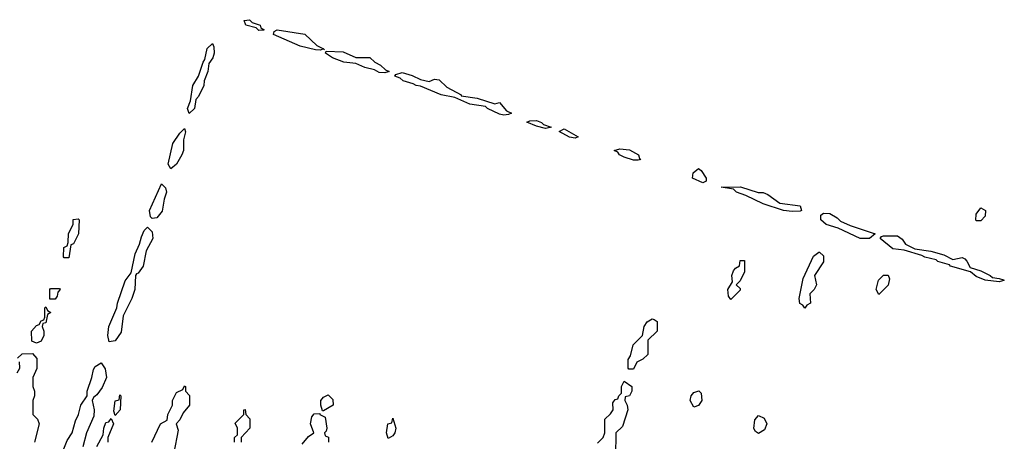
# Model space of a CAD drawing. Header units: inches. Extents: x 2769379 to 2883802, y 684208 to 828654.
# Tile 249 of 256: x 2837537 to 2841792, y 786614 to 788434. Entities that reach past the tile are written whole.
import ezdxf

# ---------------------------------------------------------------- set-up
doc = ezdxf.new("R2010")
doc.units = ezdxf.units.IN
doc.header["$MEASUREMENT"] = 0
doc.layers.add('C8738', color=7, linetype='Continuous')
doc.layers.add('C8748', color=7, linetype='Continuous')

msp = doc.modelspace()

# ---------------------------------------------------------------- linework, layer by layer
at = {"layer": 'C8738', "color": 2, "elevation": 2}
for points in [[(2838570, 788387.8), (2838558.6, 788398.6), (2838514, 788410), (2838507.6, 788430), (2838530, 788434), (2838542.5, 788422.5), (2838576, 788410), (2838579.6, 788399.6), (2838594, 788390), (2838590, 788389.5)], [(2838850, 788308), (2838837.3, 788302.7), (2838815.9, 788304.1), (2838750, 788319.7), (2838634, 788370), (2838636.4, 788383.6), (2838650.6, 788390.6), (2838770, 788371.3), (2838822, 788322)], [(2838270, 788029.3), (2838262, 788050), (2838276, 788084), (2838285.1, 788150), (2838309.3, 788190), (2838329.6, 788250.4), (2838337.6, 788262.4), (2838347.3, 788310), (2838370, 788332), (2838376.7, 788316.7), (2838378, 788290), (2838371.8, 788270), (2838354.7, 788245.3), (2838350.3, 788210), (2838334.9, 788170), (2838332.6, 788150), (2838310, 788102), (2838298, 788090), (2838293.4, 788050)], [(2838990, 788271), (2839050, 788271.3), (2839071.3, 788250), (2839097.1, 788237.1), (2839118, 788218), (2839134, 788210), (2839130, 788209.2), (2839115.2, 788204.8), (2839090, 788206), (2839070, 788217.2), (2839028.3, 788228.3), (2838990, 788245.1), (2838938, 788250), (2838889.2, 788270), (2838859, 788290), (2838861.2, 788298.8), (2838935.5, 788295.5)], [(2839307.1, 788167.1), (2839330, 788178), (2839350, 788174), (2839383.4, 788143.4), (2839444.7, 788110), (2839445.4, 788105.4), (2839514.6, 788094.6), (2839590, 788070.8), (2839610, 788076), (2839641.1, 788041.1), (2839662, 788030), (2839650, 788025.2), (2839630, 788022), (2839610, 788026), (2839559, 788050), (2839550, 788059), (2839482, 788070), (2839417.5, 788097.5), (2839359, 788110), (2839270, 788147.3), (2839250, 788149.6), (2839237.6, 788157.6), (2839194, 788170), (2839181.2, 788181.2), (2839158, 788190), (2839163.1, 788196.9), (2839190, 788206.8), (2839233.7, 788193.7), (2839270, 788176)], [(2838190, 787789.6), (2838178.4, 787810), (2838199.7, 787900.3), (2838230, 787944.7), (2838250, 787964.7), (2838254, 787950), (2838244.9, 787915.1), (2838244.9, 787870), (2838238.3, 787850), (2838215.3, 787810)], [(2839810, 787964.5), (2839770, 787974), (2839728.9, 787991.1), (2839742, 787998), (2839770, 787999.1), (2839792, 787990), (2839801, 787981), (2839834, 787970), (2839830, 787969.2)], [(2839938, 787922), (2839913.4, 787926.6), (2839868.4, 787951.6), (2839890, 787962.8), (2839950, 787928)], [(2838110, 787576), (2838102.4, 787582.4), (2838097.6, 787610), (2838150, 787726), (2838167.7, 787707.7), (2838171.7, 787690), (2838161.2, 787658.8), (2838152.3, 787607.7), (2838130, 787578.7)], [(2837730, 787406), (2837726, 787410), (2837728, 787450), (2837742, 787458), (2837747.3, 787472.7), (2837748.9, 787511.1), (2837768, 787550), (2837768.4, 787571.6), (2837790, 787574), (2837794, 787570), (2837791.3, 787510), (2837770, 787466), (2837758, 787462), (2837750, 787406)], [(2837924, 787044), (2837918, 787070), (2837922.7, 787110), (2837957.2, 787190), (2837959.3, 787210), (2837993.8, 787306.2), (2838018.6, 787341.4), (2838036.3, 787423.7), (2838055.3, 787464.7), (2838063, 787497), (2838075.9, 787524.1), (2838090, 787538.8), (2838110, 787518), (2838113.1, 787490), (2838084.2, 787435.8), (2838070.2, 787369.8), (2838050, 787339.5), (2838042.4, 787337.6), (2838037.3, 787330), (2838034.9, 787270), (2838022.6, 787230), (2837985.1, 787154.9), (2837975.3, 787084.7), (2837950, 787047.3)], [(2837668, 787228), (2837668, 787270), (2837670, 787274), (2837710, 787274), (2837712, 787270), (2837702, 787258), (2837699.6, 787240.4), (2837690, 787228)], [(2837610, 787038), (2837590, 787046), (2837588, 787090), (2837610, 787114), (2837622, 787118), (2837630, 787134), (2837642, 787138), (2837646, 787150), (2837646, 787190), (2837650, 787194), (2837658, 787178), (2837672, 787170), (2837658, 787162), (2837650, 787126), (2837638, 787122), (2837634, 787110), (2837642, 787090), (2837642, 787070), (2837630, 787046)], [(2837950, 786726), (2837944.7, 786744.7), (2837949.3, 786789.3), (2837967.3, 786792.7), (2837970, 786814), (2837974, 786810), (2837972, 786750)], [(2838846, 786746), (2838838, 786770), (2838839, 786790), (2838850, 786804.7), (2838870, 786814), (2838890, 786794), (2838891.3, 786770), (2838850, 786746)], [(2839130, 786626), (2839122, 786650), (2839128.7, 786690), (2839146, 786694), (2839150, 786714), (2839162, 786670), (2839158, 786650), (2839150, 786638)]]:
    msp.add_lwpolyline(points, close=True, dxfattribs=at)
for points in [[(2838850, 788308), (2838854, 788306)], [(2837527.3, 786972.7), (2837548.4, 786991.6), (2837592.7, 786992.7), (2837611.3, 786971.3), (2837611.3, 786928.7), (2837594, 786890), (2837594, 786850), (2837602, 786830), (2837602, 786810), (2837594, 786790), (2837594, 786730), (2837614, 786710), (2837622, 786690), (2837601, 786610)], [(2837526, 786910), (2837538, 786930), (2837536.4, 786956.4)], [(2837715.3, 786550), (2837742, 786618), (2837764, 786650), (2837778, 786702), (2837792, 786730), (2837801.2, 786770), (2837828.7, 786810), (2837829.2, 786830), (2837849.2, 786890), (2837855.6, 786924.4), (2837863.3, 786936.7), (2837890, 786952), (2837907.2, 786927.2), (2837912.9, 786890), (2837893.6, 786846.4), (2837870, 786814.5), (2837856.4, 786803.6), (2837850.4, 786790), (2837858.9, 786750), (2837857.1, 786722.9), (2837826.7, 786650), (2837810.2, 786589.8)], [(2838108, 786610), (2838146, 786690), (2838175.3, 786704.7), (2838178, 786730), (2838198, 786770), (2838198, 786790), (2838215.3, 786824.7), (2838242, 786838), (2838250, 786854), (2838254, 786850), (2838254, 786830), (2838271.1, 786811.1), (2838271.3, 786770), (2838243.6, 786736.4), (2838230, 786706), (2838214, 786690), (2838222, 786662), (2838203.6, 786563.6)], [(2838466, 786610), (2838466, 786630), (2838478, 786642), (2838478, 786670), (2838468, 786692), (2838506, 786730), (2838506, 786750), (2838511.6, 786751.6), (2838514, 786730), (2838531.6, 786711.6), (2838532, 786670), (2838494, 786630), (2838494, 786610)], [(2838758, 786602), (2838785.2, 786634.8), (2838808, 786650), (2838794, 786690), (2838800.2, 786719.8), (2838810, 786732), (2838834, 786734), (2838834, 786730), (2838858, 786718), (2838864.7, 786670), (2838862, 786658), (2838854, 786650), (2838858, 786638), (2838871.6, 786631.6), (2838872, 786610)], [(2837870, 786591.3), (2837898, 786642), (2837900.9, 786670), (2837910, 786694.8), (2837922, 786698), (2837932.7, 786712.7), (2837942, 786690), (2837918, 786630), (2837918, 786610)]]:
    msp.add_lwpolyline(points, dxfattribs=at)
at = {"layer": 'C8748', "color": 2, "elevation": 2}
for points in [[(2840210, 787827.3), (2840190, 787828), (2840150, 787840.7), (2840129.3, 787850), (2840122.7, 787862.7), (2840106, 787870), (2840130, 787876.3), (2840172.2, 787872.2), (2840210.8, 787850), (2840215.3, 787835.3), (2840222, 787830)], [(2840490, 787729.7), (2840445.1, 787750), (2840447, 787773), (2840470, 787791), (2840482.8, 787782.8), (2840504, 787750), (2840503.6, 787736.4)], [(2840874.6, 787605.4), (2840838, 787610), (2840750, 787638.7), (2840675.6, 787675.6), (2840635.3, 787690), (2840622, 787702), (2840569.1, 787710.9), (2840652.7, 787712.7), (2840727.9, 787687.9), (2840750, 787687.7), (2840770, 787678.8), (2840822.5, 787642.5), (2840910.5, 787630.5), (2840916, 787610), (2840910, 787607)], [(2841670, 787566), (2841669, 787569), (2841670, 787594), (2841690, 787622), (2841711.3, 787610), (2841710, 787586), (2841690, 787566)], [(2841210, 787489.6), (2841168.7, 787490), (2841074.2, 787534.2), (2841022.7, 787550), (2840999.6, 787570), (2840999, 787590), (2841010, 787598.8), (2841038, 787598), (2841070, 787578.8), (2841084.4, 787564.4), (2841125.5, 787545.5), (2841234, 787510)], [(2841570, 787398.8), (2841610, 787406.8), (2841622, 787402), (2841630, 787392), (2841644, 787364), (2841690.3, 787350.3), (2841731.3, 787330), (2841740.7, 787320.7), (2841770, 787317.3), (2841789.1, 787310.9), (2841792, 787310), (2841790, 787308), (2841770, 787302.7), (2841710, 787309.7), (2841670, 787326), (2841645.6, 787345.6), (2841559, 787370), (2841555.1, 787375.1), (2841505.2, 787390), (2841497.2, 787397.2), (2841448.5, 787408.5), (2841436.2, 787416.2), (2841359.1, 787439.1), (2841310, 787444.7), (2841255.3, 787490), (2841261.2, 787498.8), (2841270, 787501), (2841330, 787501), (2841350, 787486), (2841365.5, 787465.5), (2841405.4, 787445.4), (2841475.2, 787435.2), (2841530, 787418.8)], [(2840930, 787188), (2840922, 787202), (2840908.4, 787208.4), (2840906, 787230), (2840923.1, 787316.9), (2840966.8, 787413.2), (2840990.8, 787430.8), (2840994, 787430), (2841010, 787414), (2841010.7, 787389.3), (2840972, 787330), (2840981, 787290), (2840970.9, 787269.1), (2840952, 787250), (2840954, 787210), (2840938, 787202)], [(2840610, 787226), (2840600.4, 787240.4), (2840598, 787270), (2840618, 787302), (2840615.3, 787330), (2840622, 787350), (2840630, 787362), (2840648, 787372), (2840650, 787394), (2840670, 787394), (2840670, 787346), (2840650, 787306), (2840634, 787290), (2840650, 787274), (2840650, 787266)], [(2841250, 787248), (2841238, 787270), (2841249, 787310), (2841270, 787331), (2841290, 787331), (2841296, 787316), (2841290, 787288)], [(2840170, 786926), (2840166, 786930), (2840167.3, 786967.3), (2840176.4, 786983.6), (2840188.7, 787030), (2840228, 787070), (2840235.3, 787110), (2840248.7, 787130), (2840270, 787142), (2840279.6, 787139.6), (2840291.6, 787131.6), (2840292, 787090), (2840252, 787050), (2840251, 786989), (2840230, 786968), (2840204.7, 786955.3), (2840190, 786926)], [(2840450, 786762), (2840434, 786790), (2840439, 786810), (2840450, 786824.7), (2840472, 786832), (2840482, 786822), (2840484.7, 786790), (2840470, 786768)], [(2840730, 786648), (2840716.4, 786656.4), (2840709, 786669), (2840713.6, 786706.4), (2840730, 786724.7), (2840754.4, 786714.4), (2840766, 786690), (2840756.3, 786663.7)]]:
    msp.add_lwpolyline(points, close=True, dxfattribs=at)
msp.add_lwpolyline([(2840034.6, 786605.4), (2840058, 786630), (2840066, 786650), (2840066, 786710), (2840090, 786732), (2840102, 786750), (2840100.4, 786779.6), (2840110, 786794), (2840122, 786798), (2840126, 786810), (2840138, 786822), (2840138, 786850), (2840150, 786874), (2840182, 786850), (2840182, 786830), (2840172, 786810), (2840154, 786806), (2840152, 786790), (2840162, 786770), (2840164.7, 786750), (2840142, 786678), (2840114, 786650), (2840112, 786550)], dxfattribs=at)

doc.saveas('drawing.dxf')
